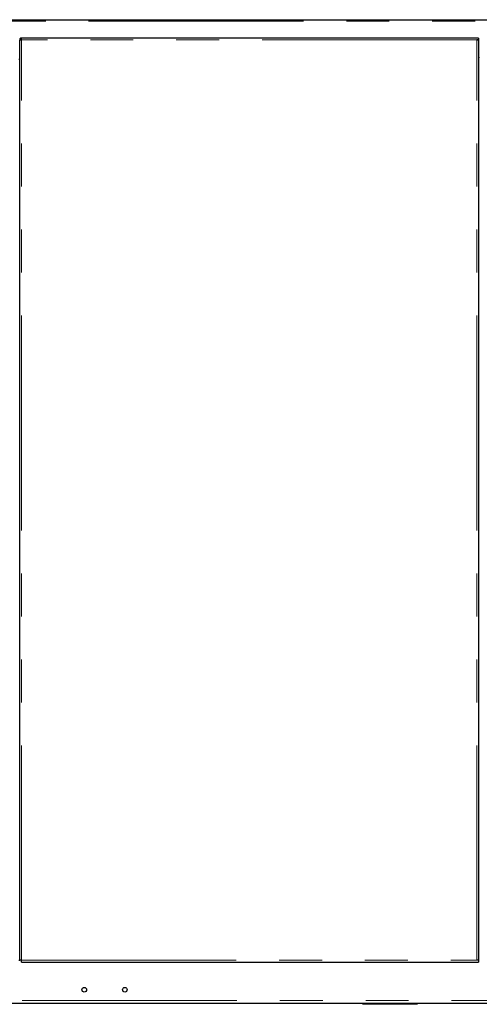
# Model space of a CAD drawing. Header units: millimetres. Extents: x 18 to 263, y 61 to 154.
# Tile 10 of 74: x 46 to 60, y 64 to 93. Entities that reach past the tile are written whole.
import ezdxf

# ---------------------------------------------------------------- set-up
doc = ezdxf.new("R2010")
doc.units = ezdxf.units.MM
doc.linetypes.add('PHANTOM', pattern=[12.7, 6.35, -1.27, 1.27, -1.27, 1.27, -1.27])

msp = doc.modelspace()

# ---------------------------------------------------------------- linework, layer by layer
at = {"color": 7, "linetype": 'Continuous', "lineweight": 25}
for p, q in [((22.808, 92.647), (69.989, 92.647)), ((46.214, 92.056), (46.239, 92.056)), ((46.214, 92.056), (46.214, 92.042)), ((46.214, 64.856), (46.214, 92.042)), ((46.239, 92.056), (46.239, 92.052)), ((46.264, 92.056), (46.264, 92.106)), ((59.734, 92.106), (46.264, 92.106)), ((59.784, 92.106), (59.734, 92.106)), ((59.784, 92.056), (59.734, 92.056)), ((59.759, 92.052), (59.759, 92.056)), ((59.784, 92.106), (59.784, 92.056)), ((59.784, 92.042), (59.784, 92.056)), ((59.784, 92.042), (59.784, 64.856)), ((46.214, 91.472), (46.194, 91.472)), ((59.804, 91.472), (59.784, 91.472)), ((46.194, 64.856), (46.214, 64.856)), ((46.264, 64.856), (46.214, 64.856)), ((46.264, 64.806), (46.264, 64.856)), ((46.264, 64.806), (59.784, 64.806)), ((59.784, 64.856), (59.734, 64.856)), ((59.784, 64.856), (59.804, 64.856)), ((59.784, 64.856), (59.784, 64.806)), ((33.205, 63.586), (65.123, 63.586)), ((56.364, 63.556), (56.364, 63.586)), ((56.424, 63.556), (56.364, 63.556)), ((57.904, 63.556), (56.424, 63.556)), ((57.964, 63.556), (57.904, 63.556)), ((57.964, 63.586), (57.964, 63.556))]:
    msp.add_line(p, q, dxfattribs=at)
at = {"color": 8, "linetype": 'PHANTOM', "lineweight": 18}
for p, q in [((22.853, 92.602), (70.019, 92.602)), ((46.264, 64.856), (46.264, 92.056)), ((59.734, 92.056), (46.264, 92.056)), ((59.734, 64.856), (59.734, 92.056)), ((46.264, 64.856), (59.734, 64.856)), ((20.884, 63.666), (70.014, 63.666)), ((56.424, 63.586), (56.424, 63.556)), ((57.904, 63.556), (57.904, 63.586))]:
    msp.add_line(p, q, dxfattribs=at)
at = {"color": 7, "linetype": 'Continuous', "lineweight": 25}
for centre in [(48.124, 63.986), (49.324, 63.986)]:
    msp.add_circle(centre, 0.068, dxfattribs=at)
for radius, start, end in [(0.025, 281.537, 0), (0.05, 275.7392, 300)]:
    msp.add_arc((59.779, 91.536), radius, start, end, dxfattribs=at)
for points, knots in [([(46.264, 92.106), (46.258, 92.106), (46.247, 92.105), (46.232, 92.096), (46.221, 92.083), (46.215, 92.069), (46.214, 92.06), (46.214, 92.056)], [0, 0, 0, 0, 0.218154, 0.43632, 0.654482, 0.872649, 1, 1, 1, 1]), ([(46.214, 92.042), (46.215, 92.043), (46.216, 92.045), (46.225, 92.048), (46.238, 92.051), (46.252, 92.054), (46.261, 92.056), (46.264, 92.056)], [0, 0, 0, 0, 0.218156, 0.436318, 0.654485, 0.872647, 1, 1, 1, 1]), ([(46.264, 92.081), (46.261, 92.081), (46.255, 92.08), (46.247, 92.076), (46.242, 92.068), (46.239, 92.062), (46.239, 92.057), (46.239, 92.056)], [0, 0, 0, 0, 0.228382, 0.456741, 0.685042, 0.913376, 1, 1, 1, 1]), ([(59.734, 92.056), (59.74, 92.055), (59.751, 92.053), (59.766, 92.05), (59.778, 92.047), (59.783, 92.044), (59.784, 92.043), (59.784, 92.042)], [0, 0, 0, 0, 0.218162, 0.436317, 0.654488, 0.872652, 1, 1, 1, 1])]:
    msp.add_open_spline(points, degree=3, knots=knots, dxfattribs=at)

doc.saveas('drawing.dxf')
